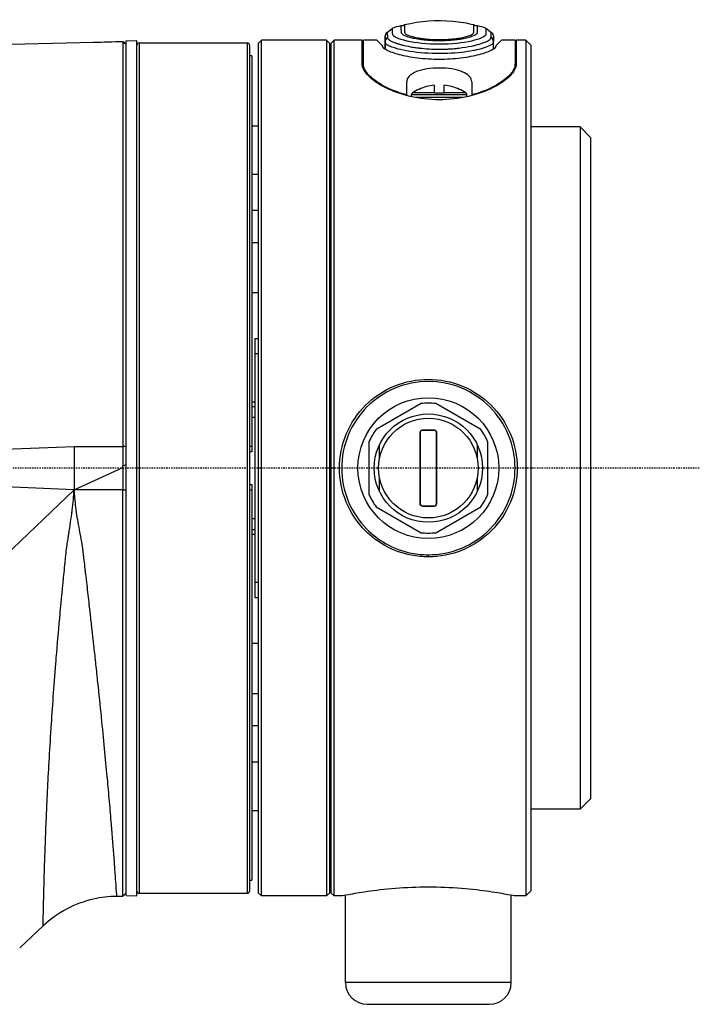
# Model space of a CAD drawing. Header units: millimetres. Extents: x 0 to 4378, y 0 to 2376.
# Tile 81 of 256: x 422 to 485, y 1689 to 1780. Entities that reach past the tile are written whole.
import ezdxf

# ---------------------------------------------------------------- set-up
doc = ezdxf.new("R2010")
doc.units = ezdxf.units.MM
doc.header["$LTSCALE"] = 0.2
doc.linetypes.add('CENTER2', pattern=[1.125, 0.75, -0.125, 0.125, -0.125])
doc.layers.add('02_Center Line', color=1, linetype='CENTER2')

# ---------------------------------------------------------------- blocks, each defined once
blk = doc.blocks.new('Blk$A23N0-7P24N')
for p, q in [((188.622, 1143.427), (189.132, 1143.829)), ((189.932, 1144.065), (189.932, 1144.065)), ((197.732, 1143.828), (198.241, 1143.427)), ((164.53, 1142.65), (165.53, 1142.676)), ((164.53, 1063.75), (164.53, 1142.65)), ((165.53, 1063.724), (165.53, 1142.676)), ((177.03, 1063.7), (177.03, 1142.697)), ((183.03, 1142.697), (177.03, 1142.697)), ((183.03, 1142.697), (183.03, 1063.7)), ((183.43, 1142.4), (183.73, 1142.7)), ((183.73, 1063.7), (183.73, 1142.7)), ((186.33, 1142.7), (183.73, 1142.7)), ((186.33, 1140.499), (186.33, 1142.7)), ((186.43, 1140.499), (186.43, 1142.7)), ((187.68, 1142.7), (186.43, 1142.7)), ((187.68, 1142.7), (188.18, 1142.2)), ((188.43, 1142.698), (188.43, 1141.891)), ((188.43, 1142.579), (188.43, 1141.891)), ((188.43, 1142.579), (188.43, 1142.527)), ((188.432, 1142.88), (188.432, 1141.89)), ((188.433, 1142.696), (188.433, 1141.89)), ((198.433, 1142.527), (198.433, 1142.581)), ((199.18, 1142.7), (198.68, 1142.2)), ((200.43, 1142.7), (199.18, 1142.7)), ((200.43, 1142.7), (200.43, 1140.499)), ((200.53, 1142.7), (200.53, 1140.499)), ((201.43, 1142.7), (200.53, 1142.7)), ((201.43, 1142.7), (201.43, 1063.7)), ((201.93, 1142.2), (201.43, 1142.7)), ((149.749, 1142.219), (161.53, 1142.522)), ((161.53, 1142.522), (161.53, 1142.519)), ((165.73, 1142.447), (175.73, 1142.447)), ((165.73, 1142.447), (165.73, 1063.953)), ((175.73, 1063.953), (175.73, 1142.447)), ((175.93, 1142.247), (175.93, 1064.153)), ((176.73, 1142.398), (176.73, 1064)), ((183.33, 1064), (183.33, 1142.398)), ((183.43, 1142.4), (183.43, 1064)), ((188.18, 1142.2), (188.18, 1142.186)), ((188.43, 1142.525), (188.43, 1141.891)), ((188.43, 1141.891), (188.43, 1142.525)), ((188.433, 1142.524), (188.433, 1141.889)), ((198.433, 1141.894), (198.433, 1142.523)), ((198.68, 1142.186), (198.68, 1142.2)), ((201.93, 1064.2), (201.93, 1142.2)), ((176.13, 1141.247), (175.93, 1141.247)), ((176.13, 1141.247), (176.13, 1105.227)), ((183.43, 1140.7), (183.33, 1140.7)), ((186.43, 1140.064), (186.43, 1140.499)), ((200.43, 1140.064), (200.43, 1140.499)), ((190.43, 1137.65), (190.43, 1138.855)), ((191.58, 1138.192), (191.58, 1138.165)), ((192.967, 1138.551), (192.967, 1137.847)), ((193.892, 1137.847), (193.892, 1138.551)), ((195.28, 1138.165), (195.28, 1138.192)), ((196.43, 1138.855), (196.43, 1137.65)), ((190.43, 1137.588), (190.43, 1137.65)), ((190.88, 1137.681), (195.98, 1137.681)), ((190.88, 1137.479), (190.88, 1137.681)), ((192.967, 1137.847), (190.968, 1137.847)), ((195.589, 1137.4), (191.271, 1137.4)), ((192.967, 1137.8), (192.967, 1137.847)), ((193.892, 1137.8), (192.967, 1137.8)), ((195.892, 1137.847), (193.892, 1137.847)), ((193.892, 1137.847), (193.892, 1137.8)), ((195.98, 1137.479), (195.98, 1137.681)), ((196.43, 1137.65), (196.43, 1137.588)), ((176.13, 1134.8), (176.73, 1134.8)), ((206.43, 1134.7), (201.93, 1134.7)), ((206.43, 1134.7), (206.43, 1071.7)), ((207.43, 1133.7), (206.43, 1134.7)), ((207.43, 1072.7), (207.43, 1133.7)), ((176.13, 1130.349), (176.73, 1130.349)), ((176.73, 1126.969), (176.13, 1126.969)), ((176.13, 1124.023), (176.73, 1124.023)), ((176.73, 1119.371), (176.13, 1119.371)), ((176.43, 1115.15), (176.73, 1115.15)), ((176.43, 1115.15), (176.43, 1113.778)), ((176.43, 1113.778), (176.73, 1113.778)), ((176.43, 1113.778), (176.43, 1092.66)), ((176.13, 1109.329), (176.43, 1109.329)), ((191.757, 1109.162), (187.603, 1106.764)), ((197.257, 1106.764), (193.103, 1109.162)), ((176.43, 1108.865), (176.13, 1108.865)), ((176.43, 1107.865), (176.13, 1107.865)), ((191.669, 1099.897), (191.669, 1106.503)), ((191.68, 1106.5), (191.68, 1099.9)), ((191.879, 1106.713), (192.98, 1106.713)), ((192.98, 1106.7), (191.88, 1106.7)), ((193.18, 1099.9), (193.18, 1106.5)), ((193.191, 1106.503), (193.191, 1099.897)), ((186.93, 1105.598), (186.93, 1100.802)), ((187.93, 1104.154), (187.93, 1105.379)), ((196.93, 1105.379), (196.93, 1104.154)), ((197.93, 1100.802), (197.93, 1105.598)), ((159.73, 1105.2), (159.731, 1101.2)), ((164.53, 1105.189), (164.233, 1105.2)), ((164.233, 1105.2), (164.233, 1103.408)), ((175.93, 1105.227), (176.13, 1105.227)), ((176.13, 1104.7), (175.93, 1104.7)), ((176.13, 1105.227), (176.13, 1104.7)), ((164.233, 1103.408), (164.53, 1103.539)), ((159.731, 1101.2), (110.73, 1103.2)), ((159.731, 1101.2), (164.227, 1103.268)), ((164.227, 1103.268), (164.233, 1103.408)), ((164.227, 1103.268), (164.227, 1101.2)), ((175.93, 1101.7), (176.13, 1101.7)), ((176.13, 1101.7), (176.13, 1101.173)), ((187.93, 1101.021), (187.93, 1102.246)), ((196.93, 1102.246), (196.93, 1101.021)), ((115.213, 1058.5), (159.731, 1101.2)), ((164.227, 1101.2), (159.731, 1101.2)), ((164.227, 1063.666), (164.227, 1101.2)), ((176.13, 1101.173), (175.93, 1101.173)), ((176.13, 1101.173), (176.13, 1065.153)), ((187.603, 1099.636), (191.757, 1097.238)), ((192.98, 1099.687), (191.879, 1099.687)), ((191.88, 1099.7), (192.98, 1099.7)), ((193.103, 1097.238), (197.257, 1099.636)), ((176.13, 1098.535), (176.43, 1098.535)), ((176.13, 1097.535), (176.43, 1097.535)), ((176.43, 1097.071), (176.13, 1097.071)), ((192.43, 1095.004), (192.43, 1095.2)), ((176.43, 1092.66), (176.43, 1091.25)), ((176.43, 1092.66), (176.73, 1092.66)), ((176.43, 1091.25), (176.73, 1091.25)), ((176.13, 1087.029), (176.73, 1087.029)), ((176.73, 1082.377), (176.13, 1082.377)), ((176.13, 1079.431), (176.73, 1079.431)), ((176.73, 1076.051), (176.13, 1076.051)), ((207.43, 1072.7), (206.43, 1071.7)), ((206.43, 1071.7), (201.93, 1071.7)), ((176.13, 1071.6), (176.73, 1071.6)), ((183.43, 1065.7), (183.33, 1065.7)), ((175.93, 1065.153), (176.13, 1065.153)), ((164.227, 1063.666), (163.649, 1063.661)), ((163.649, 1063.661), (163.649, 1063.661)), ((164.227, 1063.666), (164.26, 1063.7)), ((164.53, 1063.75), (165.53, 1063.724)), ((165.73, 1063.953), (175.73, 1063.953)), ((176.73, 1064), (177.03, 1063.7)), ((183.03, 1063.7), (177.03, 1063.7)), ((183.33, 1064), (183.03, 1063.7)), ((183.43, 1064), (183.73, 1063.7)), ((184.48, 1063.7), (183.73, 1063.7)), ((184.78, 1055.7), (184.78, 1063.759)), ((200.08, 1055.7), (200.08, 1063.759)), ((201.43, 1063.7), (200.38, 1063.7)), ((201.93, 1064.2), (201.43, 1063.7)), ((161.53, 1063.415), (161.53, 1063.412)), ((156.878, 1060.936), (154.717, 1058.9)), ((200.08, 1055.7), (184.78, 1055.7)), ((186.78, 1053.7), (198.08, 1053.7))]:
    blk.add_line(p, q)
for radius in [6.5, 5, 4.6]:
    blk.add_circle((192.43, 1103.2), radius)
for centre, radius, start, end in [((190.005, 1144.407), 0.35, 257.86381, 310.34224), ((196.858, 1144.407), 0.35, 229.65719, 282.13619), ((165.73, 1142.247), 0.2, 90.00233, 179.99767), ((175.73, 1142.247), 0.2, 0.00233, 89.99767), ((193.43, 1134.2), 4.4, 114.86329, 124.02287), ((193.43, 1134.2), 4.376, 96.06745, 115.01128), ((193.43, 1134.2), 4.376, 64.98872, 83.93255), ((193.43, 1134.2), 4.4, 55.97713, 65.13671), ((191.08, 1137.681), 0.2, 124.02287, 180), ((195.78, 1137.681), 0.2, 0, 55.97713), ((192.43, 1103.2), 6, 83.55646, 96.44354), ((192.43, 1103.2), 6, 143.55646, 156.44354), ((192.43, 1103.2), 6, 23.55646, 36.44354), ((192.43, 1103.2), 6, 203.55646, 216.44354), ((192.43, 1103.2), 6, 323.55646, 336.44354), ((192.43, 1103.2), 6, 263.55646, 276.44354), ((165.73, 1064.153), 0.2, 180.00233, 269.99767), ((175.73, 1064.153), 0.2, 270.00233, 359.99767), ((163.737, 1053.659), 10, 102.74847, 133.29981), ((186.78, 1055.7), 2, 180, 270), ((198.08, 1055.7), 2, 270, 0)]:
    blk.add_arc(centre, radius, start, end)
for centre, major_axis, ratio, start_param, end_param in [((188.822, 1143.088), (-0.192, -0.398), 0.854562, 5.144453, 5.229382), ((188.439, 1069.969), (0.008, -73.066), 0.000182, 3.076495, 3.140384), ((188.822, 1143.088), (-0.192, -0.398), 0.854562, 4.195397, 5.144453), ((197.933, 1142.58), (0.5, 0.003), 0.988949, 6.279949, 7.248232), ((191.67, 1106.5), (0.01, 0), 0.298808, 0, 1.639504), ((191.88, 1106.71), (0, -0.01), 0.052387, 4.389747, 6.283185), ((192.98, 1106.71), (0, -0.01), 0.052387, 0, 1.893438), ((193.19, 1106.5), (-0.01, 0), 0.298808, 4.643681, 6.283185), ((191.67, 1099.9), (0.01, 0), 0.298808, 4.643681, 6.283185), ((193.19, 1099.9), (-0.01, 0), 0.298808, 0, 1.639504)]:
    blk.add_ellipse(centre, major_axis=major_axis, ratio=ratio, start_param=start_param, end_param=end_param)
for points, knots in [([(190.232, 1144.141), (191.675, 1144.486), (193.194, 1144.596), (195.331, 1144.403), (195.988, 1144.295), (196.632, 1144.141)], [0, 0, 0, 0, 0.4451522, 0.4451522, 0.6437826, 0.6437826, 0.6437826, 0.6437826]), ([(197.732, 1143.829), (197.732, 1143.822), (197.732, 1143.758), (197.732, 1143.612), (197.733, 1143.556), (197.733, 1143.453), (197.733, 1143.414), (197.731, 1143.326), (197.739, 1143.275), (197.698, 1143.122), (197.57, 1143.018), (197.119, 1142.814), (196.802, 1142.714), (195.627, 1142.45), (194.538, 1142.33), (192.331, 1142.331), (191.241, 1142.449), (189.675, 1142.803), (189.186, 1143.02), (189.124, 1143.328), (189.136, 1143.419), (189.132, 1143.556), (189.133, 1143.612), (189.132, 1143.758), (189.132, 1143.822), (189.132, 1143.829)], [0.0000578, 0.0000578, 0.0000578, 0.0000578, 0.125, 0.125, 0.1875, 0.1875, 0.21875, 0.21875, 0.25, 0.25, 0.3125, 0.3125, 0.375, 0.375, 0.5, 0.5, 0.625, 0.625, 0.75, 0.75, 0.8125, 0.8125, 0.875, 0.875, 1, 1, 1, 1]), ([(196.932, 1144.065), (196.932, 1144.065), (196.932, 1144.061), (196.932, 1144.054), (196.932, 1144.048), (196.932, 1144.036), (196.932, 1144.024), (196.932, 1144.012), (196.932, 1143.998), (196.932, 1143.98), (196.932, 1143.971), (196.932, 1143.962), (196.932, 1143.951), (196.932, 1143.941), (196.932, 1143.927), (196.932, 1143.917), (196.932, 1143.907), (196.932, 1143.896), (196.932, 1143.884), (196.932, 1143.871), (196.932, 1143.853), (196.932, 1143.842), (196.932, 1143.83), (196.932, 1143.817), (196.932, 1143.802), (196.932, 1143.787), (196.933, 1143.765), (196.933, 1143.748), (196.933, 1143.715), (196.933, 1143.675), (196.932, 1143.636), (196.932, 1143.616), (196.932, 1143.595), (196.932, 1143.572), (196.931, 1143.551), (196.931, 1143.523), (196.931, 1143.505), (196.931, 1143.504), (196.931, 1143.503), (196.931, 1143.502), (196.931, 1143.493), (196.932, 1143.483), (196.932, 1143.465), (196.933, 1143.447), (196.934, 1143.441), (196.933, 1143.426), (196.933, 1143.398), (196.929, 1143.376), (196.918, 1143.353), (196.917, 1143.352), (196.917, 1143.35), (196.916, 1143.349), (196.893, 1143.302), (196.834, 1143.243), (196.775, 1143.202), (196.774, 1143.201), (196.772, 1143.2), (196.771, 1143.199), (196.711, 1143.158), (196.627, 1143.114), (196.51, 1143.068), (196.452, 1143.045), (196.385, 1143.021), (196.309, 1142.997), (196.236, 1142.974), (196.129, 1142.944), (196.061, 1142.926), (195.979, 1142.905), (195.894, 1142.885), (195.796, 1142.865), (195.723, 1142.85), (195.645, 1142.835), (195.56, 1142.82), (195.463, 1142.802), (195.357, 1142.785), (195.243, 1142.769), (195.131, 1142.753), (194.982, 1142.735), (194.881, 1142.724), (194.749, 1142.709), (194.612, 1142.696), (194.465, 1142.685), (194.154, 1142.662), (193.805, 1142.647), (193.434, 1142.647), (193.162, 1142.647), (192.903, 1142.655), (192.661, 1142.668), (192.541, 1142.675), (192.424, 1142.683), (192.312, 1142.692), (192.201, 1142.702), (192.122, 1142.709), (191.991, 1142.723), (191.731, 1142.752), (191.504, 1142.785), (191.308, 1142.819), (191.21, 1142.837), (191.121, 1142.854), (191.038, 1142.872), (190.956, 1142.89), (190.908, 1142.9), (190.813, 1142.925), (190.623, 1142.973), (190.474, 1143.022), (190.357, 1143.068), (190.24, 1143.114), (190.171, 1143.148), (190.096, 1143.199), (190.094, 1143.2), (190.093, 1143.201), (190.092, 1143.202), (190.019, 1143.252), (189.971, 1143.306), (189.95, 1143.349), (189.95, 1143.35), (189.949, 1143.352), (189.948, 1143.353), (189.944, 1143.363), (189.94, 1143.373), (189.938, 1143.385), (189.935, 1143.398), (189.933, 1143.419), (189.933, 1143.426), (189.933, 1143.441), (189.935, 1143.482), (189.935, 1143.502), (189.935, 1143.503), (189.935, 1143.504), (189.935, 1143.505), (189.934, 1143.544), (189.934, 1143.594), (189.933, 1143.636), (189.933, 1143.657), (189.933, 1143.677), (189.933, 1143.695), (189.933, 1143.714), (189.933, 1143.726), (189.933, 1143.748), (189.932, 1143.792), (189.933, 1143.825), (189.933, 1143.852), (189.933, 1143.866), (189.933, 1143.878), (189.933, 1143.888), (189.933, 1143.899), (189.933, 1143.904), (189.933, 1143.917), (189.932, 1143.941), (189.933, 1143.962), (189.932, 1143.98), (189.932, 1143.998), (189.932, 1144.011), (189.932, 1144.024), (189.932, 1144.051), (189.932, 1144.065), (189.932, 1144.065)], [0, 0, 0, 0, 0.03125, 0.03125, 0.03125, 0.0625, 0.0625, 0.0625, 0.09375, 0.09375, 0.09375, 0.109375, 0.109375, 0.109375, 0.124617, 0.124617, 0.124617, 0.140625, 0.140625, 0.140625, 0.15625, 0.15625, 0.15625, 0.171875, 0.171875, 0.171875, 0.1875, 0.1875, 0.1875, 0.21875, 0.21875, 0.21875, 0.234375, 0.234375, 0.234375, 0.249093, 0.249093, 0.249093, 0.25, 0.25, 0.25, 0.257812, 0.257812, 0.257812, 0.265625, 0.265625, 0.265625, 0.280529, 0.280529, 0.280529, 0.28125, 0.28125, 0.28125, 0.31179, 0.31179, 0.31179, 0.3125, 0.3125, 0.3125, 0.34375, 0.34375, 0.34375, 0.359375, 0.359375, 0.359375, 0.374535, 0.374535, 0.374535, 0.392734, 0.392734, 0.392734, 0.40625, 0.40625, 0.40625, 0.421875, 0.421875, 0.421875, 0.437279, 0.437279, 0.437279, 0.457395, 0.457395, 0.457395, 0.5, 0.5, 0.5, 0.53125, 0.53125, 0.53125, 0.546875, 0.546875, 0.546875, 0.5625, 0.5625, 0.5625, 0.59375, 0.59375, 0.59375, 0.609375, 0.609375, 0.609375, 0.625, 0.625, 0.625, 0.65625, 0.65625, 0.65625, 0.6875, 0.6875, 0.6875, 0.688071, 0.688071, 0.688071, 0.71875, 0.71875, 0.71875, 0.719545, 0.719545, 0.719545, 0.726563, 0.726563, 0.726563, 0.734375, 0.734375, 0.734375, 0.75, 0.75, 0.75, 0.750841, 0.750841, 0.750841, 0.78125, 0.78125, 0.78125, 0.796875, 0.796875, 0.796875, 0.8125, 0.8125, 0.8125, 0.84375, 0.84375, 0.84375, 0.859375, 0.859375, 0.859375, 0.875, 0.875, 0.875, 0.90625, 0.90625, 0.90625, 0.9375, 0.9375, 0.9375, 1, 1, 1, 1]), ([(190.232, 1144.141), (190.231, 1144.141), (190.231, 1144.128), (190.232, 1144.091), (190.232, 1144.078), (190.232, 1144.054), (190.232, 1144.045), (190.232, 1144.025), (190.232, 1144.01), (190.232, 1143.985), (190.233, 1143.965), (190.233, 1143.925), (190.233, 1143.911), (190.232, 1143.885), (190.232, 1143.877), (190.232, 1143.858), (190.232, 1143.841), (190.232, 1143.83), (190.232, 1143.818), (190.232, 1143.782), (190.232, 1143.753), (190.232, 1143.68), (190.232, 1143.645), (190.232, 1143.556), (190.233, 1143.497), (190.235, 1143.433), (190.242, 1143.41), (190.272, 1143.36), (190.305, 1143.324), (190.374, 1143.263), (190.445, 1143.219), (190.597, 1143.151), (190.655, 1143.127), (190.79, 1143.08), (190.89, 1143.05), (191.075, 1142.998), (191.226, 1142.963), (191.5, 1142.912), (191.6, 1142.896), (191.815, 1142.864), (191.959, 1142.845), (192.441, 1142.79), (192.903, 1142.759), (193.699, 1142.759), (193.95, 1142.767), (194.296, 1142.787), (194.406, 1142.795), (194.617, 1142.813), (194.688, 1142.82), (195.062, 1142.863), (195.277, 1142.896), (195.551, 1142.947), (195.634, 1142.964), (195.786, 1142.998), (195.83, 1143.009), (196.087, 1143.08), (196.219, 1143.128), (196.371, 1143.196), (196.414, 1143.219), (196.486, 1143.262), (196.508, 1143.276), (196.569, 1143.331), (196.592, 1143.357), (196.615, 1143.395), (196.62, 1143.407), (196.629, 1143.431), (196.632, 1143.45), (196.633, 1143.463), (196.634, 1143.497), (196.634, 1143.562), (196.634, 1143.583), (196.634, 1143.618), (196.634, 1143.638), (196.634, 1143.681), (196.634, 1143.697), (196.633, 1143.759), (196.633, 1143.782), (196.633, 1143.809), (196.633, 1143.816), (196.633, 1143.829), (196.633, 1143.827), (196.633, 1143.88), (196.632, 1143.912), (196.632, 1143.952), (196.632, 1143.963), (196.633, 1143.984), (196.633, 1143.99), (196.633, 1144.05), (196.632, 1144.08), (196.633, 1144.128), (196.632, 1144.141), (196.632, 1144.141)], [0, 0, 0, 0, 0.0625, 0.0625, 0.09375, 0.09375, 0.109375, 0.109375, 0.125, 0.125, 0.15625, 0.15625, 0.171875, 0.171875, 0.1796875, 0.1796875, 0.1875, 0.1875, 0.203125, 0.203125, 0.21875, 0.21875, 0.25, 0.25, 0.28125, 0.28125, 0.296875, 0.296875, 0.3125, 0.3125, 0.34375, 0.34375, 0.359375, 0.359375, 0.375, 0.375, 0.40625, 0.40625, 0.421875, 0.421875, 0.4375, 0.4375, 0.5, 0.5, 0.53125, 0.53125, 0.546875, 0.546875, 0.5625, 0.5625, 0.59375, 0.59375, 0.609375, 0.609375, 0.625, 0.625, 0.65625, 0.65625, 0.671875, 0.671875, 0.6875, 0.6875, 0.703125, 0.703125, 0.7109375, 0.7109375, 0.71875, 0.71875, 0.734375, 0.734375, 0.75, 0.75, 0.765625, 0.765625, 0.78125, 0.78125, 0.796875, 0.796875, 0.8046875, 0.8046875, 0.8125, 0.8125, 0.84375, 0.84375, 0.859375, 0.859375, 0.875, 0.875, 0.9375, 0.9375, 0.9999412, 0.9999412, 0.9999412, 0.9999412]), ([(164.238, 1142.589), (164.238, 1142.586), (164.238, 1142.581), (164.238, 1142.525), (164.238, 1142.367), (164.237, 1141.293), (164.237, 1139.496), (164.236, 1134.316), (164.235, 1131.086), (164.234, 1123.379), (164.234, 1118.948), (164.233, 1111.268), (164.233, 1108.245), (164.233, 1105.2)], [-6.550864, -6.550864, -6.550864, -6.550864, -6.484725, -6.484725, -5.979785, -5.979785, -4.438216, -4.438216, -2.995361, -2.995361, -1.514872, -1.514872, -0.595685, -0.595685, -0.595685, -0.595685]), ([(164.53, 1142.304), (164.48, 1142.353), (164.43, 1142.401), (164.333, 1142.496), (164.285, 1142.543), (164.238, 1142.589)], [0, 0, 0, 0, 0.02093901, 0.02093901, 0.04079912, 0.04079912, 0.04079912, 0.04079912]), ([(176.73, 1142.398), (176.761, 1142.429), (176.794, 1142.462), (176.894, 1142.561), (176.963, 1142.63), (177.028, 1142.695), (177.029, 1142.696), (177.03, 1142.697)], [0.14058861, 0.14058861, 0.14058861, 0.14058861, 0.15484573, 0.15484573, 0.18185976, 0.18185976, 0.18230664, 0.18230664, 0.18230664, 0.18230664]), ([(183.03, 1142.697), (183.031, 1142.696), (183.032, 1142.695), (183.097, 1142.63), (183.166, 1142.561), (183.265, 1142.462), (183.299, 1142.429), (183.33, 1142.398)], [0.18445318, 0.18445318, 0.18445318, 0.18445318, 0.18490007, 0.18490007, 0.2119141, 0.2119141, 0.22617121, 0.22617121, 0.22617121, 0.22617121]), ([(188.43, 1142.58), (188.43, 1142.728), (188.431, 1142.84), (188.431, 1142.955), (188.431, 1142.985), (188.431, 1143.016), (188.431, 1143.024), (188.431, 1143.035), (188.431, 1143.038), (188.432, 1143.046), (188.431, 1143.041), (188.433, 1143.071)], [0, 0, 0, 0, 0.3018706, 0.3018706, 0.4533924, 0.4533924, 0.529185, 0.529185, 0.5670713, 0.5670713, 0.6050018, 0.6050018, 0.6050018, 0.6050018]), ([(188.432, 1143.034), (188.431, 1143.033), (188.431, 1142.954), (188.43, 1142.773), (188.43, 1142.698)], [0, 0, 0, 0, 0.653225, 1, 1, 1, 1]), ([(188.433, 1142.696), (188.433, 1142.692), (188.433, 1142.689), (188.433, 1142.686), (188.433, 1142.657), (188.433, 1142.626), (188.433, 1142.591), (188.433, 1142.572), (188.433, 1142.551), (188.433, 1142.527)], [0.0000004, 0.0000004, 0.0000004, 0.0000004, 0.0657605, 0.0657605, 0.0657605, 0.6576085, 0.6576085, 0.6576085, 0.9871875, 0.9871875, 0.9871875, 0.9871875]), ([(188.622, 1143.427), (188.623, 1143.427), (188.625, 1143.423), (188.627, 1143.405), (188.628, 1143.402), (188.628, 1143.401), (188.629, 1143.396), (188.631, 1143.379), (188.633, 1143.359), (188.634, 1143.342), (188.635, 1143.333), (188.635, 1143.325), (188.636, 1143.319), (188.636, 1143.316), (188.636, 1143.313), (188.636, 1143.31), (188.637, 1143.309), (188.637, 1143.308), (188.637, 1143.307), (188.637, 1143.306), (188.637, 1143.306), (188.637, 1143.304), (188.637, 1143.304), (188.637, 1143.302), (188.637, 1143.301), (188.639, 1143.267), (188.64, 1143.231), (188.641, 1143.204), (188.641, 1143.19), (188.642, 1143.178), (188.642, 1143.169), (188.642, 1143.165), (188.643, 1143.161), (188.643, 1143.158), (188.643, 1143.156), (188.643, 1143.155), (188.643, 1143.154), (188.643, 1143.153), (188.643, 1143.152), (188.643, 1143.151), (188.643, 1143.15), (188.643, 1143.149), (188.643, 1143.148), (188.643, 1143.14), (188.644, 1143.131), (188.644, 1143.123), (188.644, 1143.115), (188.644, 1143.114), (188.643, 1143.102), (188.643, 1143.091), (188.642, 1143.084), (188.642, 1143.077), (188.642, 1143.069), (188.643, 1143.058), (188.643, 1143.051), (188.644, 1143.045), (188.644, 1143.038), (188.646, 1143.025), (188.648, 1143.013), (188.648, 1143.009), (188.65, 1142.998), (188.654, 1142.976), (188.657, 1142.955), (188.66, 1142.936)], [0, 0, 0, 0, 0.21875, 0.21875, 0.21875, 0.25, 0.25, 0.25, 0.375, 0.375, 0.375, 0.4375, 0.4375, 0.4375, 0.46875, 0.46875, 0.46875, 0.484375, 0.484375, 0.484375, 0.493795, 0.493795, 0.493795, 0.5, 0.5, 0.5, 0.625, 0.625, 0.625, 0.6875, 0.6875, 0.6875, 0.71875, 0.71875, 0.71875, 0.734375, 0.734375, 0.734375, 0.743244, 0.743244, 0.743244, 0.75, 0.75, 0.75, 0.78125, 0.78125, 0.78125, 0.8125, 0.8125, 0.8125, 0.84375, 0.84375, 0.84375, 0.875, 0.875, 0.875, 0.90625, 0.90625, 0.90625, 0.9375, 0.9375, 0.9375, 1, 1, 1, 1]), ([(188.66, 1142.936), (188.66, 1142.935), (188.661, 1142.927), (188.665, 1142.914), (188.667, 1142.908), (188.67, 1142.9), (188.674, 1142.891), (188.678, 1142.881), (188.688, 1142.865), (188.693, 1142.857), (188.695, 1142.854), (188.696, 1142.851), (188.699, 1142.849), (188.703, 1142.842), (188.708, 1142.836), (188.713, 1142.83), (188.731, 1142.808), (188.754, 1142.785), (188.767, 1142.773), (188.786, 1142.757), (188.813, 1142.733), (188.857, 1142.703), (188.879, 1142.688), (188.905, 1142.672), (188.936, 1142.654), (188.937, 1142.653), (188.939, 1142.652), (188.941, 1142.651), (188.972, 1142.633), (189.018, 1142.609), (189.046, 1142.595), (189.144, 1142.546), (189.261, 1142.498), (189.396, 1142.449), (189.425, 1142.439), (189.455, 1142.429), (189.485, 1142.418), (189.572, 1142.389), (189.664, 1142.36), (189.762, 1142.331), (189.861, 1142.303), (190.002, 1142.265), (190.075, 1142.247), (190.22, 1142.211), (190.461, 1142.154), (190.788, 1142.096), (190.951, 1142.066), (191.104, 1142.042), (191.241, 1142.023), (191.338, 1142.009), (191.408, 1142), (191.491, 1141.99), (191.525, 1141.985), (191.561, 1141.981), (191.603, 1141.976), (192.178, 1141.91), (192.803, 1141.872), (193.429, 1141.873), (193.585, 1141.873), (193.741, 1141.875), (193.897, 1141.879), (193.975, 1141.881), (194.052, 1141.884), (194.129, 1141.887), (194.145, 1141.888), (194.163, 1141.889), (194.182, 1141.889), (194.253, 1141.893), (194.335, 1141.897), (194.359, 1141.898), (194.421, 1141.902), (194.529, 1141.908), (194.679, 1141.92), (194.754, 1141.926), (194.84, 1141.933), (194.935, 1141.942), (195.031, 1141.951), (195.179, 1141.967), (195.251, 1141.975), (195.67, 1142.024), (196.061, 1142.086), (196.413, 1142.159), (196.484, 1142.174), (196.553, 1142.189), (196.621, 1142.204), (196.653, 1142.212), (196.685, 1142.219), (196.717, 1142.227), (196.741, 1142.233), (196.765, 1142.239), (196.789, 1142.245), (197.046, 1142.309), (197.273, 1142.377), (197.464, 1142.446), (197.602, 1142.496), (197.722, 1142.546), (197.823, 1142.596), (197.896, 1142.632), (197.958, 1142.668), (198.01, 1142.703), (198.131, 1142.784), (198.197, 1142.861), (198.207, 1142.937)], [0, 0, 0, 0, 0.015625, 0.015625, 0.015625, 0.023437, 0.023437, 0.023437, 0.03125, 0.03125, 0.03125, 0.034263, 0.034263, 0.034263, 0.040481, 0.040481, 0.040481, 0.0625, 0.0625, 0.0625, 0.09375, 0.09375, 0.09375, 0.109375, 0.109375, 0.109375, 0.110229, 0.110229, 0.110229, 0.125, 0.125, 0.125, 0.176377, 0.176377, 0.176377, 0.1875, 0.1875, 0.1875, 0.21875, 0.21875, 0.21875, 0.25, 0.25, 0.25, 0.3125, 0.3125, 0.3125, 0.34375, 0.34375, 0.34375, 0.365896, 0.365896, 0.365896, 0.375, 0.375, 0.375, 0.5, 0.5, 0.5, 0.53125, 0.53125, 0.53125, 0.546875, 0.546875, 0.546875, 0.550114, 0.550114, 0.550114, 0.5625, 0.5625, 0.5625, 0.59375, 0.59375, 0.59375, 0.609375, 0.609375, 0.609375, 0.625, 0.625, 0.625, 0.716136, 0.716136, 0.716136, 0.734447, 0.734447, 0.734447, 0.743275, 0.743275, 0.743275, 0.75, 0.75, 0.75, 0.822754, 0.822754, 0.822754, 0.875, 0.875, 0.875, 0.912582, 0.912582, 0.912582, 1, 1, 1, 1]), ([(198.215, 1142.988), (198.217, 1143.005), (198.218, 1143.031), (198.219, 1143.064), (198.221, 1143.097), (198.222, 1143.14), (198.223, 1143.179), (198.224, 1143.218), (198.226, 1143.246), (198.226, 1143.269), (198.227, 1143.28), (198.227, 1143.289), (198.228, 1143.297), (198.228, 1143.305), (198.228, 1143.308), (198.229, 1143.317), (198.233, 1143.391), (198.239, 1143.426), (198.241, 1143.427)], [0, 0, 0, 0, 0.125, 0.125, 0.125, 0.25, 0.25, 0.25, 0.375, 0.375, 0.375, 0.4375, 0.4375, 0.4375, 0.5, 0.5, 0.5, 1, 1, 1, 1]), ([(198.43, 1143.071), (198.431, 1143.062), (198.431, 1143.058), (198.431, 1143.048), (198.431, 1143.046), (198.432, 1143.036), (198.432, 1143.031), (198.432, 1143.002), (198.432, 1142.966), (198.433, 1142.837), (198.433, 1142.726), (198.433, 1142.58)], [0, 0, 0, 0, 0.0113164, 0.0113164, 0.0341074, 0.0341074, 0.102442, 0.102442, 0.3074926, 0.3074926, 0.6050358, 0.6050358, 0.6050358, 0.6050358]), ([(188.18, 1142.186), (188.18, 1142.078), (188.314, 1141.943), (188.856, 1141.662), (189.264, 1141.515), (190.197, 1141.272), (190.781, 1141.157), (192.068, 1141), (192.77, 1140.958), (193.43, 1140.958), (194.09, 1140.958), (194.792, 1141), (196.078, 1141.157), (196.663, 1141.272), (197.596, 1141.515), (198.004, 1141.662), (198.546, 1141.943), (198.68, 1142.078), (198.68, 1142.186)], [-0.801238, -0.801238, -0.801238, -0.801238, -0.598714, -0.598714, -0.39619, -0.39619, -0.198095, -0.198095, 0, 0, 0, 0.198095, 0.198095, 0.39619, 0.39619, 0.598714, 0.598714, 0.801238, 0.801238, 0.801238, 0.801238]), ([(188.433, 1142.524), (188.433, 1142.497), (188.441, 1142.471), (188.457, 1142.444), (188.459, 1142.441), (188.461, 1142.438), (188.463, 1142.435), (188.467, 1142.429), (188.471, 1142.423), (188.476, 1142.417), (188.52, 1142.362), (188.596, 1142.302), (188.704, 1142.242), (188.823, 1142.176), (188.981, 1142.112), (189.174, 1142.048), (189.691, 1141.877), (190.467, 1141.709), (191.377, 1141.607), (192.258, 1141.509), (193.267, 1141.472), (194.226, 1141.511), (195.089, 1141.546), (195.913, 1141.643), (196.583, 1141.77), (196.658, 1141.784), (196.73, 1141.799), (196.801, 1141.813), (196.836, 1141.821), (196.869, 1141.828), (196.903, 1141.835), (197.204, 1141.901), (197.467, 1141.971), (197.686, 1142.045), (197.932, 1142.127), (198.122, 1142.212), (198.248, 1142.293), (198.371, 1142.372), (198.433, 1142.448), (198.433, 1142.525)], [0, 0, 0, 0, 0.0312973, 0.0312973, 0.0312973, 0.0347747, 0.0347747, 0.0347747, 0.0418615, 0.0418615, 0.0418615, 0.1056421, 0.1056421, 0.1056421, 0.1765095, 0.1765095, 0.1765095, 0.3663523, 0.3663523, 0.3663523, 0.5500168, 0.5500168, 0.5500168, 0.7153148, 0.7153148, 0.7153148, 0.7336812, 0.7336812, 0.7336812, 0.7425742, 0.7425742, 0.7425742, 0.822611, 0.822611, 0.822611, 0.9125449, 0.9125449, 0.9125449, 0.9999225, 0.9999225, 0.9999225, 0.9999225]), ([(200.521, 1140.376), (200.481, 1140.083), (200.293, 1139.749), (199.586, 1139.024), (199.02, 1138.633), (197.752, 1138.002), (196.981, 1137.712), (195.268, 1137.312), (194.325, 1137.204), (193.43, 1137.204), (192.534, 1137.204), (191.592, 1137.312), (189.879, 1137.712), (189.108, 1138.002), (187.84, 1138.633), (187.274, 1139.024), (186.566, 1139.749), (186.379, 1140.083), (186.338, 1140.376)], [-1.086078, -1.086078, -1.086078, -1.086078, -0.830101, -0.830101, -0.537281, -0.537281, -0.26864, -0.26864, 0, 0, 0, 0.26864, 0.26864, 0.537281, 0.537281, 0.830101, 0.830101, 1.086078, 1.086078, 1.086078, 1.086078]), ([(190.43, 1137.65), (190.396, 1137.659), (190.363, 1137.668), (190.33, 1137.677), (189.662, 1137.862), (189.062, 1138.097), (187.918, 1138.664), (187.36, 1139.048), (186.616, 1139.809), (186.43, 1140.183), (186.43, 1140.499)], [2.4816217, 2.4816217, 2.4816217, 2.4816217, 2.4924306, 2.4924306, 2.4924306, 2.7100235, 2.7100235, 2.998577, 2.998577, 3.2871305, 3.2871305, 3.2871305, 3.2871305]), ([(196.43, 1138.855), (196.43, 1139.029), (196.359, 1139.21), (196.057, 1139.535), (195.826, 1139.679), (195.291, 1139.896), (194.958, 1139.987), (194.218, 1140.107), (193.813, 1140.136), (193.056, 1140.136), (192.658, 1140.108), (191.931, 1139.993), (191.602, 1139.906), (191.057, 1139.692), (190.817, 1139.547), (190.504, 1139.217), (190.43, 1139.033), (190.43, 1138.855)], [0.4817429, 0.4817429, 0.4817429, 0.4817429, 0.6032503, 0.6032503, 0.7247576, 0.7247576, 0.8396029, 0.8396029, 0.9544482, 0.9544482, 1.0667418, 1.0667418, 1.1790354, 1.1790354, 1.3030891, 1.3030891, 1.4271429, 1.4271429, 1.4271429, 1.4271429]), ([(200.43, 1140.499), (200.43, 1140.183), (200.244, 1139.809), (199.499, 1139.048), (198.942, 1138.664), (197.798, 1138.097), (197.198, 1137.862), (196.53, 1137.677), (196.497, 1137.668), (196.463, 1137.659), (196.43, 1137.65)], [1.0736754, 1.0736754, 1.0736754, 1.0736754, 1.3622289, 1.3622289, 1.6507824, 1.6507824, 1.8683752, 1.8683752, 1.8683752, 1.8791841, 1.8791841, 1.8791841, 1.8791841]), ([(192.43, 1095.004), (193.463, 1095.004), (194.563, 1095.211), (196.583, 1096.048), (197.503, 1096.678), (198.955, 1098.13), (199.585, 1099.049), (200.423, 1101.068), (200.63, 1102.167), (200.63, 1104.233), (200.423, 1105.332), (199.585, 1107.351), (198.955, 1108.27), (197.503, 1109.722), (196.583, 1110.352), (194.563, 1111.189), (193.463, 1111.396), (191.397, 1111.396), (190.297, 1111.189), (188.277, 1110.352), (187.357, 1109.722), (185.905, 1108.27), (185.274, 1107.351), (184.437, 1105.332), (184.23, 1104.233), (184.23, 1102.167), (184.437, 1101.068), (185.274, 1099.049), (185.905, 1098.13), (187.139, 1096.896), (187.741, 1096.432), (189.162, 1095.632), (190, 1095.324), (191.38, 1095.054), (191.913, 1095.004), (192.43, 1095.004)], [-4.836009, -4.836009, -4.836009, -4.836009, -4.53375, -4.53375, -4.23149, -4.23149, -3.929249, -3.929249, -3.627007, -3.627007, -3.324765, -3.324765, -3.022524, -3.022524, -2.720264, -2.720264, -2.418005, -2.418005, -2.115745, -2.115745, -1.813486, -1.813486, -1.511244, -1.511244, -1.209002, -1.209002, -0.906761, -0.906761, -0.604519, -0.604519, -0.392944, -0.392944, -0.151132, -0.151132, 0, 0, 0, 0]), ([(192.43, 1095.2), (191.923, 1095.2), (191.4, 1095.249), (190.049, 1095.516), (189.229, 1095.819), (187.84, 1096.605), (187.253, 1097.06), (186.052, 1098.268), (185.44, 1099.166), (184.63, 1101.13), (184.43, 1102.198), (184.43, 1104.202), (184.63, 1105.27), (185.44, 1107.234), (186.052, 1108.132), (187.466, 1109.553), (188.363, 1110.172), (190.339, 1110.996), (191.417, 1111.2), (193.443, 1111.2), (194.521, 1110.996), (196.497, 1110.172), (197.394, 1109.553), (198.808, 1108.132), (199.419, 1107.234), (200.23, 1105.27), (200.43, 1104.202), (200.43, 1102.198), (200.23, 1101.13), (199.419, 1099.166), (198.808, 1098.268), (197.394, 1096.847), (196.497, 1096.228), (194.521, 1095.404), (193.443, 1095.2), (192.43, 1095.2)], [0, 0, 0, 0, 0.151132, 0.151132, 0.392944, 0.392944, 0.604519, 0.604519, 0.906761, 0.906761, 1.209002, 1.209002, 1.511244, 1.511244, 1.813486, 1.813486, 2.115745, 2.115745, 2.418005, 2.418005, 2.720264, 2.720264, 3.022524, 3.022524, 3.324765, 3.324765, 3.627007, 3.627007, 3.929249, 3.929249, 4.23149, 4.23149, 4.53375, 4.53375, 4.836009, 4.836009, 4.836009, 4.836009]), ([(191.669, 1106.503), (191.669, 1106.575), (191.71, 1106.647), (191.774, 1106.685), (191.794, 1106.696), (191.817, 1106.705), (191.84, 1106.709), (191.853, 1106.712), (191.866, 1106.713), (191.879, 1106.713)], [0, 0, 0, 0, 0.673247, 0.673247, 0.673247, 0.882394, 0.882394, 0.882394, 1, 1, 1, 1]), ([(191.88, 1106.7), (191.867, 1106.7), (191.855, 1106.699), (191.842, 1106.696), (191.82, 1106.692), (191.799, 1106.684), (191.78, 1106.673), (191.719, 1106.637), (191.68, 1106.568), (191.68, 1106.5)], [0, 0, 0, 0, 0.117377, 0.117377, 0.117377, 0.32617, 0.32617, 0.32617, 1, 1, 1, 1]), ([(156.878, 1060.936), (156.878, 1060.936), (156.881, 1060.994), (156.883, 1061.123), (156.884, 1061.187), (156.885, 1061.269), (156.887, 1061.371), (156.888, 1061.422), (156.889, 1061.478), (156.89, 1061.539), (156.89, 1061.57), (156.891, 1061.602), (156.891, 1061.635), (156.892, 1061.668), (156.893, 1061.71), (156.893, 1061.739), (156.896, 1061.855), (156.899, 1061.993), (156.902, 1062.157), (156.904, 1062.239), (156.906, 1062.328), (156.908, 1062.424), (156.909, 1062.472), (156.91, 1062.522), (156.911, 1062.574), (156.911, 1062.6), (156.912, 1062.627), (156.913, 1062.654), (156.913, 1062.681), (156.914, 1062.719), (156.914, 1062.736), (156.917, 1062.876), (156.922, 1063.053), (156.927, 1063.278), (156.93, 1063.391), (156.933, 1063.516), (156.936, 1063.656), (156.939, 1063.795), (156.943, 1063.935), (156.948, 1064.118), (156.957, 1064.484), (156.966, 1064.827), (156.975, 1065.125), (156.982, 1065.386), (156.989, 1065.612), (156.994, 1065.793), (156.995, 1065.819), (156.995, 1065.826), (156.996, 1065.868), (157.017, 1066.546), (157.038, 1067.223), (157.064, 1067.967), (157.09, 1068.711), (157.12, 1069.511), (157.156, 1070.368), (157.182, 1071.01), (157.211, 1071.683), (157.243, 1072.387), (157.254, 1072.621), (157.267, 1072.895), (157.277, 1073.1), (157.356, 1074.74), (157.457, 1076.629), (157.595, 1078.8), (157.604, 1078.954), (157.614, 1079.109), (157.624, 1079.265), (157.74, 1081.044), (157.88, 1083.005), (158.054, 1085.156), (158.081, 1085.49), (158.113, 1085.88), (158.137, 1086.172), (158.235, 1087.343), (158.34, 1088.546), (158.453, 1089.777), (158.566, 1091.009), (158.689, 1092.299), (158.814, 1093.551), (158.845, 1093.864), (158.876, 1094.178), (158.908, 1094.494), (158.924, 1094.652), (158.94, 1094.81), (158.957, 1094.969), (158.965, 1095.048), (158.973, 1095.127), (158.981, 1095.207), (158.989, 1095.286), (159.003, 1095.414), (159.006, 1095.445), (159.02, 1095.567), (159.047, 1095.788), (159.093, 1096.109), (159.116, 1096.27), (159.143, 1096.455), (159.175, 1096.667), (159.191, 1096.772), (159.208, 1096.884), (159.226, 1097.003), (159.245, 1097.121), (159.269, 1097.278), (159.285, 1097.377), (159.348, 1097.776), (159.404, 1098.138), (159.451, 1098.46), (159.475, 1098.621), (159.497, 1098.772), (159.516, 1098.913), (159.536, 1099.055), (159.547, 1099.137), (159.568, 1099.307), (159.611, 1099.648), (159.647, 1099.977), (159.674, 1100.293), (159.701, 1100.608), (159.72, 1100.911), (159.731, 1101.2)], [0, 0, 0, 0, 0.0625, 0.0625, 0.0625, 0.09375, 0.09375, 0.09375, 0.109375, 0.109375, 0.109375, 0.117188, 0.117188, 0.117188, 0.125, 0.125, 0.125, 0.15625, 0.15625, 0.15625, 0.171875, 0.171875, 0.171875, 0.179688, 0.179688, 0.179688, 0.183594, 0.183594, 0.183594, 0.1875, 0.1875, 0.1875, 0.21875, 0.21875, 0.21875, 0.234375, 0.234375, 0.234375, 0.25, 0.25, 0.25, 0.28125, 0.28125, 0.28125, 0.308594, 0.308594, 0.308594, 0.3125, 0.3125, 0.3125, 0.375, 0.375, 0.375, 0.4375, 0.4375, 0.4375, 0.484375, 0.484375, 0.484375, 0.5, 0.5, 0.5, 0.625, 0.625, 0.625, 0.633846, 0.633846, 0.633846, 0.734375, 0.734375, 0.734375, 0.75, 0.75, 0.75, 0.8125, 0.8125, 0.8125, 0.875, 0.875, 0.875, 0.890625, 0.890625, 0.890625, 0.898438, 0.898438, 0.898438, 0.902344, 0.902344, 0.902344, 0.90625, 0.90625, 0.90625, 0.921875, 0.921875, 0.921875, 0.929688, 0.929688, 0.929688, 0.933594, 0.933594, 0.933594, 0.9375, 0.9375, 0.9375, 0.953125, 0.953125, 0.953125, 0.960938, 0.960938, 0.960938, 0.96875, 0.96875, 0.96875, 0.984375, 0.984375, 0.984375, 1, 1, 1, 1]), ([(159.731, 1101.2), (159.739, 1100.967), (159.755, 1100.714), (159.779, 1100.443), (159.804, 1100.172), (159.835, 1099.881), (159.875, 1099.572), (159.885, 1099.491), (159.896, 1099.409), (159.908, 1099.326), (159.984, 1098.772), (160.083, 1098.161), (160.206, 1097.495), (160.208, 1097.484), (160.21, 1097.472), (160.212, 1097.46), (160.281, 1097.087), (160.353, 1096.688), (160.405, 1096.387), (160.459, 1096.077), (160.499, 1095.826), (160.525, 1095.634), (160.527, 1095.625), (160.528, 1095.616), (160.529, 1095.608), (160.539, 1095.534), (160.542, 1095.51), (160.552, 1095.428), (160.561, 1095.353), (160.572, 1095.259), (160.586, 1095.147), (160.589, 1095.122), (160.592, 1095.097), (160.595, 1095.071), (160.608, 1094.959), (160.623, 1094.831), (160.64, 1094.687), (160.667, 1094.454), (160.699, 1094.18), (160.736, 1093.866), (160.74, 1093.831), (160.744, 1093.799), (160.747, 1093.77), (160.769, 1093.583), (160.78, 1093.492), (160.795, 1093.357), (160.814, 1093.2), (160.832, 1093.044), (160.85, 1092.889), (160.886, 1092.579), (160.921, 1092.271), (160.956, 1091.966), (161.026, 1091.356), (161.094, 1090.757), (161.161, 1090.17), (161.294, 1088.995), (161.42, 1087.866), (161.539, 1086.785), (161.543, 1086.752), (161.546, 1086.719), (161.55, 1086.686), (161.606, 1086.171), (161.668, 1085.609), (161.725, 1085.081), (161.785, 1084.519), (161.844, 1083.966), (161.902, 1083.421), (162.017, 1082.332), (162.125, 1081.28), (162.228, 1080.267), (162.23, 1080.244), (162.233, 1080.22), (162.235, 1080.197), (162.437, 1078.198), (162.615, 1076.356), (162.769, 1074.691), (162.774, 1074.638), (162.779, 1074.587), (162.783, 1074.536), (162.816, 1074.179), (162.845, 1073.858), (162.875, 1073.528), (162.909, 1073.151), (162.942, 1072.781), (162.973, 1072.418), (163.036, 1071.693), (163.095, 1070.999), (163.15, 1070.34), (163.162, 1070.194), (163.174, 1070.05), (163.185, 1069.908), (163.279, 1068.766), (163.358, 1067.744), (163.423, 1066.873), (163.433, 1066.738), (163.443, 1066.606), (163.452, 1066.479), (163.519, 1065.57), (163.569, 1064.853), (163.602, 1064.37), (163.631, 1063.937), (163.647, 1063.692), (163.649, 1063.661)], [0, 0, 0, 0, 0.015625, 0.015625, 0.015625, 0.03125, 0.03125, 0.03125, 0.0353433, 0.0353433, 0.0353433, 0.0625, 0.0625, 0.0625, 0.0629801, 0.0629801, 0.0629801, 0.078125, 0.078125, 0.078125, 0.09375, 0.09375, 0.09375, 0.094517, 0.094517, 0.094517, 0.1015625, 0.1015625, 0.1015625, 0.1079859, 0.1079859, 0.1079859, 0.109375, 0.109375, 0.109375, 0.11536, 0.11536, 0.11536, 0.125, 0.125, 0.125, 0.1260567, 0.1260567, 0.1260567, 0.1328125, 0.1328125, 0.1328125, 0.140625, 0.140625, 0.140625, 0.15625, 0.15625, 0.15625, 0.1875, 0.1875, 0.1875, 0.25, 0.25, 0.25, 0.2519067, 0.2519067, 0.2519067, 0.28125, 0.28125, 0.28125, 0.3125, 0.3125, 0.3125, 0.375, 0.375, 0.375, 0.3764251, 0.3764251, 0.3764251, 0.5, 0.5, 0.5, 0.5038945, 0.5038945, 0.5038945, 0.53125, 0.53125, 0.53125, 0.5625, 0.5625, 0.5625, 0.625, 0.625, 0.625, 0.6388536, 0.6388536, 0.6388536, 0.75, 0.75, 0.75, 0.7672561, 0.7672561, 0.7672561, 0.8899798, 0.8899798, 0.8899798, 1, 1, 1, 1]), ([(164.227, 1101.2), (164.228, 1101.2), (164.229, 1101.2), (164.23, 1101.2), (164.355, 1101.203), (164.444, 1101.205), (164.53, 1101.208)], [-0.0003721, -0.0003721, -0.0003721, -0.0003721, 0, 0, 0, 0.05323645, 0.05323645, 0.05323645, 0.05323645]), ([(192.98, 1099.7), (192.992, 1099.7), (193.005, 1099.701), (193.017, 1099.704), (193.039, 1099.708), (193.061, 1099.716), (193.08, 1099.727), (193.141, 1099.763), (193.18, 1099.832), (193.18, 1099.9)], [0, 0, 0, 0, 0.117377, 0.117377, 0.117377, 0.32617, 0.32617, 0.32617, 1, 1, 1, 1]), ([(193.191, 1099.897), (193.191, 1099.825), (193.15, 1099.753), (193.085, 1099.715), (193.065, 1099.704), (193.043, 1099.695), (193.02, 1099.691), (193.007, 1099.688), (192.994, 1099.687), (192.98, 1099.687)], [0, 0, 0, 0, 0.673247, 0.673247, 0.673247, 0.882394, 0.882394, 0.882394, 1, 1, 1, 1]), ([(200.38, 1063.7), (200.38, 1063.7), (200.38, 1063.7), (200.38, 1063.7), (200.179, 1063.742), (199.367, 1063.893), (198.756, 1064.001), (197.348, 1064.203), (196.456, 1064.311), (194.498, 1064.465), (193.431, 1064.507), (191.428, 1064.507), (190.362, 1064.465), (188.404, 1064.311), (187.512, 1064.203), (186.104, 1064.001), (185.492, 1063.893), (184.68, 1063.742), (184.48, 1063.7), (184.48, 1063.7), (184.48, 1063.7), (184.48, 1063.7)], [-3.513006, -3.513006, -3.513006, -3.513006, -3.513006, -3.513006, -3.220263, -3.220263, -2.92752, -2.92752, -2.634762, -2.634762, -2.342004, -2.342004, -2.049246, -2.049246, -1.756488, -1.756488, -1.463745, -1.463745, -1.171002, -1.171002, -1.171002, -1.171002, -1.171002, -1.171002]), ([(164.53, 1063.971), (164.508, 1063.949), (164.486, 1063.927), (164.398, 1063.839), (164.33, 1063.77), (164.267, 1063.706), (164.265, 1063.704), (164.263, 1063.702), (164.26, 1063.7)], [-0.036432, -0.036432, -0.036432, -0.036432, -0.02688882, -0.02688882, 0, 0, 0, 0.00088856, 0.00088856, 0.00088856, 0.00088856])]:
    blk.add_open_spline(points, degree=3, knots=knots)
for points in [[(189.132, 1143.829), (189.396, 1143.916), (189.663, 1143.995), (189.932, 1144.065)], [(196.932, 1144.065), (197.2, 1143.995), (197.467, 1143.916), (197.732, 1143.829)], [(161.53, 1142.519), (162.432, 1142.542), (163.335, 1142.566), (164.238, 1142.589)], [(188.43, 1142.579), (188.43, 1142.621), (188.43, 1142.661), (188.43, 1142.698)], [(188.43, 1142.525), (188.43, 1142.544), (188.43, 1142.561), (188.43, 1142.575)], [(188.432, 1142.88), (188.433, 1142.83), (188.433, 1142.772), (188.433, 1142.696)], [(188.66, 1142.936), (188.527, 1142.851), (188.434, 1142.68), (188.433, 1142.524)], [(198.207, 1142.937), (198.209, 1142.954), (198.211, 1142.971), (198.215, 1142.988)], [(198.433, 1142.527), (198.433, 1142.683), (198.339, 1142.852), (198.207, 1142.937)], [(198.241, 1143.427), (198.346, 1143.345), (198.419, 1143.206), (198.43, 1143.071)], [(188.43, 1142.525), (188.43, 1142.526), (188.43, 1142.526), (188.43, 1142.527)], [(198.433, 1142.525), (198.433, 1142.526), (198.433, 1142.526), (198.433, 1142.527)], [(198.433, 1142.525), (198.433, 1142.525), (198.433, 1142.525), (198.433, 1142.525)], [(186.338, 1140.376), (186.333, 1140.418), (186.33, 1140.459), (186.33, 1140.499)], [(200.53, 1140.499), (200.53, 1140.459), (200.527, 1140.418), (200.521, 1140.376)], [(192.98, 1106.713), (193.092, 1106.713), (193.191, 1106.61), (193.191, 1106.503)], [(193.18, 1106.5), (193.18, 1106.602), (193.086, 1106.7), (192.98, 1106.7)], [(110.73, 1103.2), (126.163, 1103.83), (142.498, 1104.497), (159.73, 1105.2)], [(159.73, 1105.2), (161.23, 1105.2), (162.731, 1105.2), (164.233, 1105.2)], [(191.879, 1099.687), (191.768, 1099.687), (191.669, 1099.79), (191.669, 1099.897)], [(191.68, 1099.9), (191.68, 1099.798), (191.774, 1099.7), (191.88, 1099.7)], [(163.649, 1063.661), (162.935, 1063.655), (162.225, 1063.573), (161.53, 1063.415)]]:
    blk.add_open_spline(points, degree=3)
at = {"layer": '02_Center Line'}
blk.add_line((217.43, 1103.2), (50.028, 1103.2), dxfattribs=at)

msp = doc.modelspace()

# ---------------------------------------------------------------- block references
msp.add_blockref('Blk$A23N0-7P24N', (267.698, 635.188))

doc.saveas('drawing.dxf')
